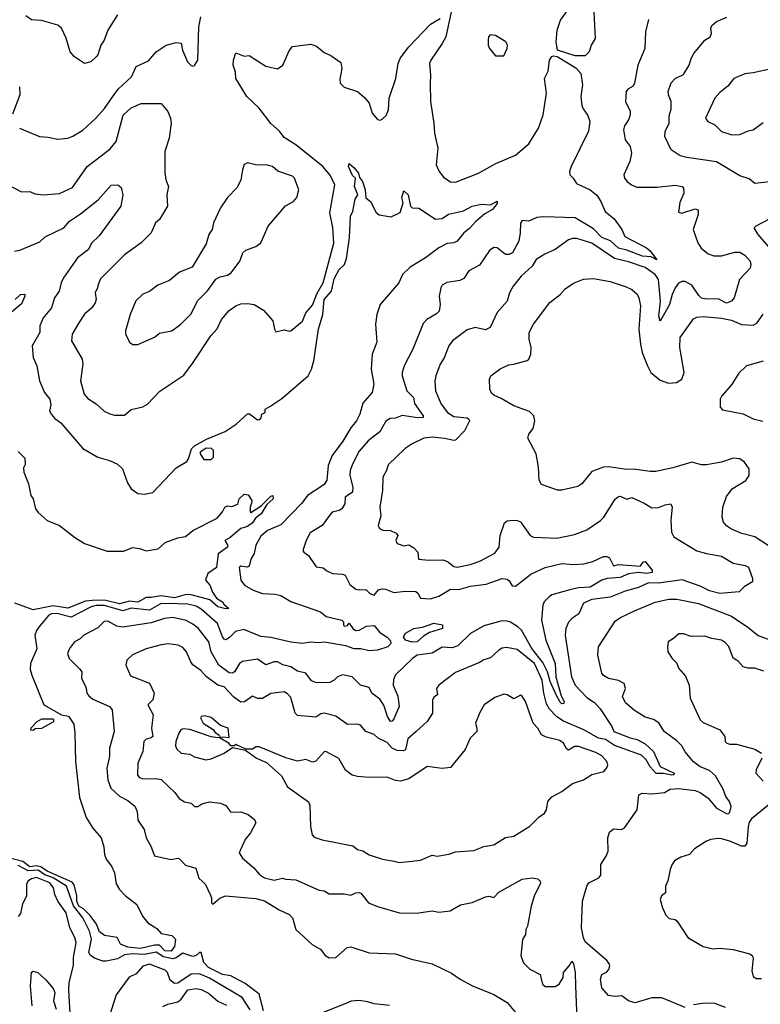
# Model space of a CAD drawing. Extents: x 1552033 to 1694788, y 811965 to 917215.
# Tile 70 of 256: x 1580195 to 1584648, y 862224 to 868148. Entities that reach past the tile are written whole.
import ezdxf

# ---------------------------------------------------------------- set-up
doc = ezdxf.new("R2010")
doc.units = 0

msp = doc.modelspace()

# ---------------------------------------------------------------- linework, layer by layer
at = {"layer": '0CON20XD'}
for points in [[(1582789.1, 868195), (1582756.7, 868045), (1582735.6, 868005), (1582665.7, 867905), (1582658.1, 867885), (1582665.5, 867815), (1582663.3, 867763.3), (1582663.8, 867655), (1582684.6, 867525), (1582688.2, 867465), (1582708.6, 867375), (1582698.5, 867275), (1582716.5, 867235), (1582745, 867198.9), (1582785, 867173.3), (1582815, 867169.4), (1582953.8, 867225), (1583056.6, 867283.4), (1583175, 867333.5), (1583255, 867400), (1583314.7, 867495), (1583342.2, 867575), (1583361.5, 867705), (1583350, 867795), (1583372.3, 867837.7), (1583380.5, 867905), (1583393.8, 867926.2), (1583405, 867930.5), (1583426.3, 867926.3), (1583538, 867858), (1583568.5, 867825), (1583578.1, 867755), (1583569.5, 867685), (1583575, 867632.5), (1583582.2, 867612.2), (1583610.9, 867570.9), (1583622.5, 867535), (1583613.7, 867476.3), (1583509.5, 867265), (1583500, 867235), (1583501.5, 867215), (1583522.9, 867195), (1583541.7, 867161.7), (1583624, 867125), (1583665, 867091.4), (1583689.1, 867055), (1583715, 866993.8), (1583769.3, 866949.3), (1583815.7, 866885), (1583832.7, 866842.7), (1583964, 866775), (1583985, 866757.1), (1584025, 866702.5), (1583991.2, 866721.2), (1583940, 866725), (1583845, 866761.3), (1583795, 866773.5), (1583747.4, 866817.4), (1583695, 866838.1), (1583645, 866889.8), (1583535, 866956), (1583345, 866961.9), (1583303.2, 866956.8), (1583255, 866936.6), (1583215, 866940), (1583205.5, 866924.5), (1583204.6, 866865), (1583196.2, 866815), (1583157.5, 866745), (1583135, 866734.3), (1583115, 866734.3), (1583065, 866775.6), (1583045, 866776.9), (1583019.8, 866760.2), (1582958.5, 866671.5), (1582895, 866636.2), (1582865, 866590), (1582840.3, 866579.7), (1582763.2, 866566.8), (1582735, 866551.2), (1582725.8, 866535), (1582717.1, 866485), (1582722.5, 866435), (1582715.8, 866395), (1582701.1, 866378.9), (1582642, 866345), (1582620.8, 866319.2), (1582557.5, 866165), (1582505.4, 866064.6), (1582493.5, 866025), (1582494.5, 866005), (1582521.8, 865915), (1582562.7, 865875), (1582569.4, 865839.4), (1582620.6, 865765), (1582620, 865755), (1582586.9, 865753.1), (1582495, 865767.3), (1582455, 865751.3), (1582422, 865748), (1582397, 865733), (1582360.9, 865669.1), (1582290.5, 865615), (1582235, 865551.4), (1582195.9, 865474.1), (1582181.5, 865435), (1582179.3, 865405), (1582198.4, 865335), (1582194.7, 865305.3), (1582151.9, 865275), (1582149.4, 865235), (1582130.6, 865205), (1582115, 865194.6), (1582073.1, 865185), (1582056.5, 865165), (1582012.5, 865105), (1581940.4, 865059.6), (1581917.8, 865015), (1581897.8, 864955), (1581904, 864944), (1581931.4, 864925), (1581977, 864857), (1582020.3, 864850.3), (1582041.3, 864831.3), (1582075, 864815.6), (1582135, 864811.9), (1582152, 864805), (1582179.8, 864749.8), (1582215, 864722.1), (1582235, 864716.9), (1582275, 864718.8), (1582300, 864695), (1582325, 864686.2), (1582352.6, 864717.4), (1582375, 864724.3), (1582395, 864722.5), (1582445, 864702.5), (1582515, 864709.5), (1582577.3, 864707.3), (1582588.3, 864698.3), (1582605, 864666.7), (1582665, 864664.5), (1582715, 864679.1), (1582785, 864722.5), (1582835, 864719.7), (1582905, 864739.7), (1582998.5, 864751.5), (1583095, 864786.4), (1583125, 864782.5), (1583137.5, 864772.5), (1583155, 864742), (1583175, 864740), (1583267.3, 864812.7), (1583355, 864851.5), (1583455, 864876.5), (1583525, 864869.1), (1583586.2, 864873.8), (1583641.4, 864888.6), (1583705, 864919.2), (1583725, 864918.6), (1583740.4, 864910.4), (1583765, 864861.4), (1583795, 864870), (1583925, 864860.4), (1583945, 864885.5), (1583955, 864887.8), (1583998.1, 864835), (1583997.8, 864822.2), (1583965, 864815.9), (1583915, 864821), (1583855, 864813.7), (1583805, 864791.6), (1583727.5, 864785), (1583695.6, 864775), (1583625, 864734.2), (1583555, 864728.8), (1583502.5, 864717.5), (1583395, 864687.2), (1583378.5, 864675), (1583348.9, 864645), (1583339.3, 864625), (1583332.5, 864535), (1583358.7, 864415), (1583413.7, 864275), (1583417.8, 864195), (1583450.1, 864080.1), (1583467.7, 864045), (1583467.1, 864032.9), (1583455, 864032.8), (1583445, 864042.3), (1583425, 864077.8), (1583385, 864166.8), (1583368.5, 864225), (1583340.6, 864280.6), (1583273.7, 864365), (1583211.6, 864475), (1583190.7, 864495), (1583145, 864522.2), (1583125, 864529.8), (1583095, 864530.4), (1582985, 864501.1), (1582904.6, 864455), (1582829, 864381), (1582795, 864368.9), (1582735, 864373.1), (1582675, 864336.3), (1582585, 864323.8), (1582555.6, 864305), (1582455, 864207.1), (1582441.4, 864178.6), (1582440.3, 864145), (1582468.9, 864078.9), (1582475.9, 864015), (1582445, 863940.6), (1582435, 863927.5), (1582425, 863926.4), (1582405.2, 863955), (1582385, 864024.4), (1582359.5, 864059.5), (1582312.5, 864095), (1582295, 864130), (1582244.4, 864144.4), (1582193.8, 864193.8), (1582135, 864205.3), (1582104.8, 864195.2), (1582085, 864174.4), (1582059.8, 864160.2), (1581978.7, 864158.7), (1581949.3, 864169.3), (1581915, 864217.1), (1581865, 864227.6), (1581825, 864253.8), (1581776.6, 864266.6), (1581745, 864283.6), (1581725, 864284.7)], [(1583535, 867929.4), (1583427.5, 867965), (1583419.8, 868015), (1583427.1, 868085), (1583446.2, 868145), (1583491.5, 868208.5)], [(1583647.5, 868195), (1583654.4, 868035), (1583631.4, 867995), (1583619.2, 867955), (1583595, 867930), (1583535, 867929.4)], [(1580105, 867164.3), (1580205, 867112), (1580255, 867113.8), (1580285, 867100), (1580335, 867094), (1580435, 867102.5), (1580512.5, 867137.5), (1580600, 867265), (1580685, 867329.5), (1580739.2, 867370.8), (1580773.9, 867415), (1580817.5, 867572.5), (1580865, 867617.5), (1580925, 867642.7), (1581044.3, 867644.3), (1581085, 867596.2), (1581101.9, 867555), (1581105.6, 867525.6), (1581092.5, 867435), (1581066.9, 867355), (1581068.3, 867228.3), (1581074, 867185), (1581088.8, 867145), (1581080, 867095), (1581083.8, 867025), (1581035.8, 866945), (1581012, 866925), (1580984.2, 866865.8), (1580925, 866806.2), (1580825, 866733.8), (1580681.4, 866588.6), (1580665.7, 866554.3), (1580663.3, 866535), (1580648, 866505), (1580654, 866465), (1580648.6, 866445), (1580627.5, 866415), (1580584.8, 866375.2), (1580550, 866325), (1580510.6, 866255), (1580507.1, 866215), (1580571.1, 866105), (1580574.4, 866075), (1580559.4, 865975), (1580582, 865895), (1580605, 865869.2), (1580655, 865835.8), (1580703.2, 865793.2), (1580735.8, 865775.8), (1580765, 865768), (1580825, 865769.2), (1580865, 865803.6), (1580935, 865818.1), (1580963.8, 865835), (1581036.6, 865913.4), (1581180.9, 866009.1), (1581238.6, 866085), (1581343.6, 866246.4), (1581381.5, 866288.5), (1581408.9, 866345), (1581455, 866398.9), (1581495, 866426.9), (1581525, 866437.8), (1581565, 866440), (1581603.6, 866433.6), (1581661.1, 866401.1), (1581716.4, 866336.4), (1581726, 866285), (1581735, 866270), (1581785, 866281.2), (1581815, 866273.8), (1581825, 866276.7), (1581895.6, 866335), (1581915.6, 866385), (1581955, 866430), (1581981, 866499), (1582019.1, 866565), (1582082.9, 866802.9), (1582078.4, 866898.4), (1582058.5, 866985), (1582089.6, 867155), (1582062.3, 867212.3), (1582017.3, 867265), (1581855, 867394.5), (1581785, 867439.1), (1581757.1, 867477.1), (1581705, 867522.5), (1581635, 867616.2), (1581560.9, 867685), (1581494.5, 867795), (1581492.1, 867832.1), (1581478.6, 867875), (1581480, 867905), (1581495, 867947.5), (1581545, 867927.5), (1581575, 867933.3), (1581675, 867868), (1581745, 867852.5), (1581776.2, 867875), (1581815, 867961.2), (1581835, 867985.8), (1581945, 868000), (1581978.3, 867988.3), (1582025, 867950), (1582065, 867932), (1582125, 867890), (1582132, 867855), (1582119.1, 867790.9), (1582122.5, 867765), (1582145, 867742), (1582226.5, 867716.5), (1582268.7, 867678.7), (1582296, 867645), (1582314, 867585), (1582345, 867547.5), (1582363, 867543), (1582375, 867550), (1582397.6, 867572.4), (1582411.9, 867605), (1582415.5, 867675), (1582455.4, 867795), (1582469.7, 867885), (1582485, 867917.8), (1582535, 867983.6), (1582665, 868120), (1582722.9, 868155)], [(1580194.4, 867494.4), (1580314.3, 867444.3), (1580365, 867441.4), (1580425, 867429.2), (1580485, 867435.6), (1580515, 867446.7), (1580575, 867483.6), (1580653.1, 867555), (1580705, 867614.3), (1580768.5, 867705), (1580788.1, 867731.9), (1580866.6, 867803.4), (1580895, 867866), (1580968.9, 867901.1), (1581015.4, 867954.6), (1581075.6, 867994.4), (1581135, 868010), (1581166, 868006), (1581173.8, 867965), (1581203.3, 867895), (1581225, 867872.5), (1581235, 867867.5), (1581245, 867872.5), (1581266.7, 867905), (1581272.5, 868105), (1581284.5, 868165.5)], [(1580783.6, 868176.4), (1580724.2, 868085), (1580701.9, 868025), (1580682.5, 867995), (1580665, 867936.7), (1580655, 867923.8), (1580622.5, 867895), (1580585, 867883.3), (1580525, 867923.8), (1580497.5, 867955), (1580475, 868037.5), (1580446.4, 868096.4), (1580425, 868114.3), (1580325, 868143.1), (1580265, 868146.9), (1580231.4, 868171.4)], [(1583975, 868149.2), (1583956.9, 868075), (1583954.2, 867975), (1583911.2, 867875), (1583891.3, 867765), (1583882.3, 867747.7), (1583850.8, 867729.2), (1583841.4, 867715), (1583838, 867655), (1583865, 867596.7), (1583865.4, 867575), (1583855.6, 867545), (1583830.5, 867509.5), (1583824.5, 867485.5), (1583835.6, 867425.6), (1583864.2, 867385), (1583872.2, 867345), (1583863.3, 867295), (1583827.5, 867215), (1583832, 867195), (1583846.2, 867175), (1583873.6, 867153.6), (1583905, 867139.4), (1584025, 867139.4), (1584135, 867152.9), (1584177.5, 867145), (1584186.2, 867135), (1584188, 867105), (1584163, 867047), (1584155, 866990), (1584175, 866984), (1584255, 867010), (1584273.6, 867003.6), (1584274, 866975), (1584242.9, 866885), (1584272.2, 866805), (1584292.6, 866772.6), (1584335, 866738.5), (1584367.4, 866727.4), (1584415, 866726.7), (1584495, 866749.1), (1584525, 866750), (1584555, 866732.1), (1584585.8, 866695), (1584591.1, 866675), (1584586.6, 866653.4), (1584523.1, 866585), (1584490, 866475), (1584475, 866454.4), (1584445, 866442.9), (1584395, 866468.2), (1584325, 866466.6), (1584295, 866473.4), (1584277.7, 866487.7), (1584235, 866550), (1584195, 866572.9), (1584175, 866572.9), (1584155, 866561.8), (1584136.2, 866535), (1584118, 866495), (1584102.2, 866435), (1584045, 866333.8), (1584037.8, 866365), (1584048.1, 866455), (1584035.2, 866585), (1584015.4, 866615), (1583955, 866656.1), (1583855, 866691.9), (1583770.5, 866710.5), (1583635, 866802.7), (1583545, 866830.4), (1583519.3, 866830.7), (1583495, 866823.1), (1583415, 866764.3), (1583352.2, 866737.8), (1583300, 866705), (1583275, 866664.4), (1583209.4, 866605), (1583161.4, 866545), (1583139.4, 866505), (1583125.4, 866454.6), (1583064.5, 866385.5), (1583024, 866295), (1582995, 866282.2), (1582933.2, 866296.8), (1582885, 866281.1), (1582796.7, 866215), (1582775, 866186), (1582747.3, 866112.7), (1582721.8, 866075), (1582696.7, 866005), (1582691.1, 865975), (1582695.6, 865915), (1582728.8, 865835), (1582766.7, 865785), (1582805, 865761.1), (1582885, 865751.9), (1582895.4, 865745.4), (1582898.5, 865735), (1582870, 865675), (1582815, 865618.2), (1582804.6, 865615.4), (1582749, 865629), (1582676.8, 865636.7)], [(1584705, 867173.1), (1584615, 867162.9), (1584580.3, 867190.3), (1584525, 867209.2), (1584383.5, 867293.5), (1584205, 867318.2), (1584165, 867329.5), (1584111.9, 867365), (1584074.5, 867445), (1584075.6, 867475), (1584099.5, 867525), (1584100.5, 867569.5), (1584111.1, 867608.9), (1584111.5, 867655), (1584095.5, 867695), (1584094.5, 867715), (1584112.3, 867767.7), (1584135, 867794.6), (1584185, 867817.5), (1584220.5, 867875), (1584231.4, 867915), (1584248, 867945), (1584314.4, 868025.6), (1584346.2, 868043.8), (1584353.6, 868065), (1584349.6, 868095), (1584356.2, 868113.8), (1584385, 868137.1), (1584446.7, 868163.3)], [(1583105, 867930), (1583126, 867975), (1583128, 867995), (1583118, 868015), (1583055, 868052.9), (1583022.7, 868057.3), (1583014, 868045), (1583011.2, 868025), (1583012, 867995), (1583020, 867975), (1583055, 867930), (1583105, 867930)], [(1584715, 867852.9), (1584605, 867827.5), (1584555, 867821.4), (1584488, 867795), (1584451.7, 867748.3), (1584405, 867710), (1584374.4, 867675), (1584317.8, 867555), (1584332.5, 867535), (1584375, 867514.6), (1584414.5, 867475), (1584475.4, 867454.6), (1584525, 867456.4), (1584575, 867480), (1584605, 867485.8), (1584665, 867530)], [(1580194.1, 867744.1), (1580195.6, 867695), (1580150.6, 867579.4)], [(1580164.3, 866754.3), (1580195, 866761.1), (1580315, 866810.4), (1580348.3, 866841.7), (1580459.4, 866895), (1580494.5, 866935.5), (1580561, 866979), (1580667.1, 867065), (1580745, 867151.4), (1580785, 867153.3), (1580805, 867137.5), (1580815.8, 867095), (1580801.9, 867025), (1580672.9, 866847.1), (1580627, 866803), (1580607.5, 866765), (1580541.5, 866715), (1580458.5, 866595), (1580443.8, 866565), (1580431.1, 866515), (1580404.5, 866475), (1580386.3, 866413.7), (1580335.8, 866355), (1580315.6, 866305), (1580315.8, 866265), (1580269.5, 866185), (1580275.6, 866115.6), (1580297.1, 866065), (1580313.3, 865975), (1580343.5, 865905), (1580376.5, 865865), (1580381.1, 865831.1), (1580373.8, 865795), (1580385, 865772), (1580405, 865749.2), (1580442.6, 865722.6), (1580575, 865567.5), (1580665, 865515.7), (1580735, 865495.7), (1580783, 865473), (1580812.5, 865445), (1580842, 865362), (1580864.6, 865324.6), (1580905, 865297.5), (1580945, 865294), (1580995, 865303.8), (1581135, 865452.5), (1581199.3, 865490.7), (1581210, 865505), (1581226.7, 865565), (1581246.7, 865585), (1581317.5, 865625), (1581430, 865670), (1581495.6, 865714.4), (1581565, 865776.2), (1581577, 865777), (1581625, 865740), (1581638.3, 865741.7), (1581647, 865753), (1581650, 865775), (1581670, 865785), (1581670, 865805), (1581699.2, 865820.8), (1581771.3, 865868.7), (1581928.5, 866005), (1581948.9, 866045), (1581963.5, 866095), (1581990.9, 866285), (1582017.4, 866375), (1582024.7, 866465), (1582068.5, 866515), (1582085, 866589.3), (1582114.9, 866645.1), (1582147.2, 866675), (1582159, 866711), (1582178.2, 866835), (1582183.1, 866965), (1582198.6, 866995), (1582212.6, 867067.4), (1582228, 867095), (1582207.3, 867145), (1582213.3, 867195), (1582195, 867210.8), (1582171.9, 867265), (1582175, 867282.5), (1582205, 867256.7), (1582232.5, 867225), (1582238.3, 867198.3), (1582256.2, 867175), (1582271.2, 867125), (1582276.4, 867076.4), (1582304.1, 867054.1), (1582337.8, 866987.8), (1582355, 866974.2), (1582427.7, 866962.3), (1582481.7, 866988.3), (1582500.8, 867045), (1582492.9, 867077.1), (1582505, 867117.5), (1582530, 867095), (1582544.2, 867025), (1582553.8, 867015), (1582595, 867013.3), (1582695, 866948.6), (1582735, 866951.4), (1582772.2, 866977.8), (1582862.2, 866997.8), (1582915, 867025.7), (1582968.3, 867038.3), (1583025, 867034), (1583066.2, 867056.2), (1583065, 867041.2), (1583036.5, 867005), (1582990.7, 866979.3), (1582935, 866931.1), (1582898.7, 866891.3), (1582864.3, 866865), (1582824, 866815), (1582805, 866805.6), (1582765, 866800.9), (1582715.2, 866774.8), (1582635, 866715.5), (1582541.6, 866658.4), (1582497.1, 866615), (1582473.8, 866565), (1582361.1, 866435), (1582341.8, 866375), (1582334.5, 866315.5), (1582342.1, 866207.9), (1582313.6, 866135), (1582308.5, 866045), (1582323.3, 865955), (1582314, 865905), (1582258.3, 865841.7), (1582238.8, 865775), (1582220, 865735), (1582185, 865693.3), (1582138.1, 865611.9), (1582072.7, 865525), (1582050.3, 865465), (1582042.3, 865377.7), (1582025, 865350.5), (1582010.5, 865340.5), (1581924.6, 865285), (1581891.5, 865238.5), (1581765, 865109.2), (1581685, 865074.2), (1581645, 865040.4), (1581615, 864986.4), (1581604.6, 864935.4), (1581585, 864902.5), (1581575, 864860), (1581565, 864853.1), (1581525, 864859.2), (1581515, 864852.5), (1581524.6, 864775), (1581545.6, 864745), (1581597.5, 864715), (1581655, 864695.3), (1581731.7, 864691.7), (1581765, 864683.8), (1581825, 864647.8), (1582003.3, 864585), (1582037.5, 864557.5), (1582132.5, 864535), (1582142.5, 864525), (1582142.5, 864505), (1582148.3, 864498.3), (1582165, 864502.5), (1582175, 864517.5), (1582196.9, 864485), (1582213.8, 864473.8), (1582235, 864475.9), (1582279.3, 864499.3), (1582325, 864502.5), (1582360.8, 864460.8), (1582405, 864432.4), (1582425, 864410), (1582425.6, 864395), (1582408.9, 864375), (1582345, 864355.3), (1582295, 864351.6), (1582245, 864361.9), (1582205, 864362.6), (1582155, 864381.4), (1582025, 864402), (1581992, 864398), (1581943.7, 864403.7), (1581895, 864394.7), (1581825, 864403.6), (1581705, 864430.2), (1581645, 864437), (1581541.6, 864478.4), (1581492.3, 864467.7), (1581455, 864428.9), (1581435, 864417.5), (1581425, 864420.8), (1581415, 864435.8), (1581384.1, 864515), (1581285, 864601.2), (1581255, 864618.7), (1581205, 864632.3), (1581143, 864633), (1581044.7, 864635.3), (1580975, 864594.8), (1580865, 864607.5), (1580815, 864590.8), (1580705, 864622.5), (1580655, 864622.9), (1580625.3, 864615), (1580505, 864553.3), (1580418, 864575), (1580385, 864573), (1580369.2, 864565), (1580315, 864501.2), (1580295, 864473.3), (1580285.8, 864445), (1580296.8, 864363.2), (1580260, 864275), (1580258.6, 864238.6), (1580267.5, 864205), (1580339.6, 864025), (1580446.5, 863966.5), (1580487.3, 863957.3), (1580520, 863910), (1580527, 863855), (1580530.2, 863685), (1580555, 863468), (1580595, 863348.5), (1580635, 863284.5), (1580685.3, 863225.3), (1580701.4, 863171.4), (1580705.3, 863125), (1580715, 863098.1), (1580747.1, 863055), (1580764.8, 863014.8), (1580775, 862948.6), (1580795.4, 862915), (1580829.6, 862879.6), (1580898, 862825), (1580932.9, 862755), (1580964.5, 862715), (1581019.7, 862679.7), (1581045, 862650.6), (1581108.9, 862638.9), (1581130.8, 862615), (1581125, 862571.5), (1581105, 862543.8), (1581068.2, 862545), (1581035, 862579.8), (1581005, 862579.7), (1580920.2, 862559.8), (1580845, 862567.2), (1580801.2, 862585), (1580780, 862625), (1580705, 862638.8), (1580675, 862660), (1580655.8, 862705.8), (1580617.9, 862757.9), (1580578, 862798), (1580550.3, 862815), (1580538.9, 862845), (1580537.6, 862877.6), (1580522.1, 862942.1), (1580509.6, 862959.6), (1580360.4, 863025), (1580321, 863051), (1580295, 863057.9), (1580255, 863050.9), (1580212.7, 863082.7), (1580135, 863104)], [(1580905, 866193.8), (1581005, 866237.5), (1581035, 866262.5), (1581110, 866275), (1581164, 866315), (1581225, 866378.8), (1581263.4, 866456.6), (1581323, 866517), (1581374.2, 866585.8), (1581399.1, 866600.9), (1581445, 866610.6), (1581466.1, 866623.9), (1581517.5, 866695), (1581536.2, 866745), (1581555, 866760.8), (1581615, 866782.9), (1581644, 866805), (1581688, 866905), (1581793, 867027), (1581840, 867055), (1581861.2, 867078.8), (1581872.9, 867125), (1581847.1, 867195), (1581835, 867207.1), (1581747, 867237), (1581714.4, 867264.4), (1581685, 867272.5), (1581615, 867273.8), (1581565, 867286.7), (1581545, 867277.5), (1581533.6, 867243.6), (1581524.2, 867185), (1581502.4, 867137.6), (1581445, 867078.8), (1581402.9, 867015), (1581360, 866925), (1581352.5, 866885), (1581332, 866855), (1581315, 866800), (1581231.7, 866658.3), (1581155, 866629.2), (1581095, 866578), (1581025, 866550.8), (1580975, 866512.9), (1580935, 866497.1), (1580893.8, 866456.2), (1580858, 866375), (1580830, 866275), (1580831.2, 866255), (1580856.7, 866205), (1580875, 866193.8), (1580905, 866193.8)], [(1584709.1, 866769.1), (1584634, 866855), (1584611.2, 866895), (1584621.7, 866908.3), (1584707.8, 866952.2)], [(1584695.3, 864985.3), (1584615, 865035.7), (1584536.8, 865056.8), (1584475, 865082.5), (1584443.6, 865103.6), (1584426.2, 865125), (1584418.8, 865155), (1584422, 865215), (1584445, 865280), (1584479.2, 865325), (1584560, 865375), (1584581.2, 865405), (1584581.2, 865445), (1584551.9, 865485), (1584525, 865505.5), (1584485, 865510), (1584415, 865485.4), (1584325, 865470), (1584295, 865470.6), (1584235, 865486.7), (1584122.3, 865452.3), (1584019.8, 865430.2), (1583985, 865428.9), (1583885, 865444.6), (1583845, 865441.8), (1583735, 865458), (1583704.1, 865455.9), (1583635, 865429.2), (1583575, 865356), (1583549.7, 865340.3), (1583455, 865317.5), (1583427.3, 865317.3), (1583331.3, 865351.3), (1583317, 865377), (1583314, 865455), (1583299.2, 865535), (1583249.3, 865629.3), (1583256.2, 865655), (1583282.3, 865687.7), (1583291.2, 865735), (1583286.7, 865765), (1583259.7, 865789.7), (1583165, 865824), (1583089.3, 865869.3), (1583045, 865888.6), (1583031.3, 865901.3), (1583022, 865925), (1583018.6, 865985), (1583027.5, 866005), (1583083.6, 866046.4), (1583135, 866071.1), (1583165, 866075.6), (1583245, 866097.5), (1583255, 866106.2), (1583266.9, 866135), (1583270, 866175), (1583257.3, 866225), (1583258.5, 866265), (1583284.6, 866315.4), (1583382.8, 866447.2), (1583444, 866495), (1583475, 866529.2), (1583525, 866562), (1583585, 866587.5), (1583645, 866590.6), (1583745, 866573.5), (1583841.4, 866541.4), (1583874.7, 866524.7), (1583907.3, 866497.3), (1583918.2, 866475), (1583926.9, 866426.9), (1583917.3, 866285), (1583926.7, 866195), (1583936.7, 866145), (1583970.3, 866065), (1583990, 866025), (1584045, 865980), (1584095, 865960.4), (1584144, 865966), (1584175.4, 865984.6), (1584189.2, 866025), (1584163.1, 866175), (1584166, 866235), (1584245, 866348.6), (1584265, 866358.9), (1584305, 866361.5), (1584415, 866352.2), (1584475, 866340.4), (1584535, 866314.5), (1584605, 866310), (1584627.4, 866322.6), (1584665, 866375.6)], [(1580166.6, 866463.4), (1580199.2, 866495), (1580225, 866496.7), (1580226.4, 866483.6), (1580205, 866439.2), (1580117.5, 866365)], [(1584665, 866094.3), (1584563.8, 866066.2), (1584518.3, 866021.7), (1584475, 865951.2), (1584416, 865885), (1584407.1, 865865), (1584405.8, 865815.8), (1584420.9, 865800.9), (1584545, 865777.5), (1584605, 865746.7), (1584663, 865733)], [(1582676.8, 865636.7), (1582625, 865629.5), (1582554.7, 865595.3), (1582512, 865568), (1582409.8, 865470.2), (1582399.4, 865435), (1582378.1, 865395), (1582375.4, 865315), (1582360.9, 865215), (1582366.8, 865163.2), (1582350, 865105), (1582357, 865087), (1582377.6, 865077.6), (1582425, 865074.4), (1582459.1, 865059.1), (1582468.8, 865045), (1582455.7, 865015), (1582465, 864995.7), (1582505, 864982.2), (1582535, 864988.8), (1582565, 864970), (1582588, 864945), (1582592.5, 864902.5), (1582655.3, 864895.3), (1582738.7, 864898.7), (1582767.5, 864887.5), (1582805, 864858.2), (1582825, 864854.6), (1582905, 864870.4), (1582965, 864891.8), (1583051.9, 864938.1), (1583077.1, 864975), (1583083.7, 865043.7), (1583109.4, 865120.6), (1583125, 865132), (1583155, 865136.2), (1583185, 865134.3), (1583205, 865125.8), (1583264, 865045), (1583284.4, 865034.4), (1583425, 865028.5), (1583530.4, 865049.6), (1583605, 865078.9), (1583686.7, 865135), (1583706.2, 865155), (1583775, 865262.9), (1583795, 865279.4), (1583805, 865280.6), (1583845, 865262.9), (1583875, 865272.5), (1583948.9, 865238.9), (1583995, 865210), (1584035, 865213.5), (1584075, 865230), (1584107.5, 865235), (1584116.8, 865216.8), (1584108.8, 865135), (1584114.5, 865065.5), (1584126.7, 865036.7), (1584265, 864952.9), (1584325, 864936.2), (1584415, 864920), (1584485, 864878), (1584557.5, 864865), (1584575.8, 864855), (1584600, 864785), (1584600, 864765), (1584550, 864735), (1584520, 864705), (1584405, 864696.5), (1584341.9, 864711.9), (1584285, 864739), (1584177, 864777), (1584035, 864757.5), (1583975, 864758.9), (1583915, 864731.4), (1583835, 864710.5), (1583745, 864672.7), (1583635, 864660), (1583585, 864636.9), (1583556.9, 864573.1), (1583514.2, 864545), (1583495, 864524), (1583478.5, 864485), (1583474.6, 864445), (1583512, 864195), (1583535.4, 864145), (1583605, 864069.6), (1583650.2, 864040.2), (1583685, 864001.1), (1583755.8, 863895), (1583766.7, 863865), (1583865, 863827.1), (1583907.8, 863817.8), (1583955, 863790.4), (1584005.5, 863745), (1584044.8, 863654.8), (1584130.6, 863615), (1584128.6, 863605), (1584115, 863602.8), (1584065, 863611.7), (1584021.9, 863611.9), (1583985, 863652.2), (1583962.2, 863695), (1583932.7, 863722.7), (1583771.9, 863781.9), (1583717.5, 863817.5), (1583674.3, 863825.7), (1583587.5, 863875), (1583465, 863926.7), (1583423.3, 863953.3), (1583380.1, 864000.1), (1583362.4, 864032.4), (1583346.2, 864096.2), (1583336.7, 864175), (1583290.9, 864275), (1583185, 864359.3), (1583121.3, 864371.3), (1583095, 864366.9), (1583075, 864355.6), (1583025, 864308), (1582985, 864297.5), (1582959.2, 864280.8), (1582815, 864220), (1582714.4, 864145), (1582700.8, 864125), (1582707.5, 864085), (1582685, 864072.5), (1582677, 864053), (1582675.7, 863975), (1582644.4, 863925.6), (1582577.5, 863865), (1582529.3, 863820.7), (1582514.7, 863755.3), (1582500.4, 863749.6), (1582465, 863751.7), (1582434.1, 863764.1), (1582405, 863799.6), (1582350, 863825), (1582325, 863847.5), (1582275, 863865.7), (1582243.4, 863903.4), (1582225, 863908.8), (1582165, 863908.2), (1582095, 863958.5), (1582025, 863976.5), (1582005, 863971.5), (1581975, 863951.4), (1581865, 863961.1), (1581851.5, 863975), (1581825, 864069.2), (1581805, 864092.2), (1581785, 864103.3), (1581705, 864093.8), (1581655, 864063.1), (1581625, 864063.3), (1581595, 864077.3), (1581547.1, 864042.9), (1581525, 864041.8), (1581482.3, 864072.3), (1581425, 864133.1), (1581385, 864143.6), (1581316.8, 864196.8), (1581283, 864233), (1581236.2, 864266.2), (1581223.1, 864285), (1581197.8, 864345), (1581175, 864371.4), (1581147.5, 864385), (1581087.6, 864392.4), (1581045, 864387.5), (1580955, 864362.5), (1580872.8, 864327.2), (1580838, 864295), (1580832.5, 864265), (1580860.5, 864200.5), (1580975, 864156.7), (1581004, 864095), (1580996, 864055), (1580965.8, 864025), (1580996.2, 863965), (1580986.6, 863885), (1580994.4, 863835.6), (1580985, 863827.1), (1580955, 863818.5), (1580941.8, 863805), (1580935.7, 863744.3), (1580905.6, 863675), (1580902.8, 863602.8), (1580915, 863588.6), (1580935, 863580), (1581013.4, 863583.4), (1581045, 863576.9), (1581127.6, 863497.6), (1581153.2, 863463.2), (1581185, 863442.5), (1581225, 863433.3), (1581245, 863414), (1581265.7, 863414.3), (1581289.2, 863430.8), (1581335, 863441.9), (1581402.5, 863435), (1581435, 863419.4), (1581465, 863380.5), (1581525, 863381.2), (1581568, 863365), (1581606.3, 863336.3), (1581614, 863315), (1581581.4, 863255), (1581550, 863215), (1581514.4, 863135), (1581534, 863104), (1581603.3, 863045), (1581637.5, 863005), (1581667.5, 862985), (1581725, 862970), (1581775, 862983.8), (1581795, 862976.7), (1581855, 862972), (1581995, 862910.5), (1582025.8, 862905.8), (1582055, 862888), (1582145, 862889.2), (1582185, 862880), (1582215, 862895.7), (1582235, 862897.1), (1582245, 862892.5), (1582291.4, 862835), (1582345, 862812.5), (1582485, 862773.1), (1582594.2, 862774.2), (1582675, 862785.8), (1582715, 862778.6), (1582782.7, 862787.3), (1582845, 862822.5), (1582915, 862836), (1582995, 862871.4), (1583015, 862874.2), (1583045, 862866.2), (1583075, 862898.8), (1583215, 862977.5), (1583275, 862984.3), (1583309.1, 862979.1), (1583324, 862965), (1583325, 862950), (1583289.2, 862880.8), (1583270, 862815), (1583248, 862695), (1583238, 862675), (1583236.7, 862645), (1583217, 862613), (1583207.5, 862515), (1583223.8, 862473.8), (1583262.5, 862435), (1583323, 862403), (1583338, 862345), (1583355, 862331.4), (1583415, 862331.2), (1583437.5, 862345), (1583462.5, 862385), (1583463.3, 862415), (1583498.8, 862455), (1583515, 862483.3), (1583525, 862466.7), (1583534.6, 862415), (1583535.8, 862334.2), (1583546.3, 862085)], [(1580185, 865550), (1580225, 865510), (1580228.3, 865471.7), (1580218.3, 865451.7), (1580220, 865425), (1580246.7, 865355), (1580262.5, 865285), (1580276.7, 865265), (1580290, 865205), (1580305, 865182.5), (1580360, 865135), (1580434, 865104), (1580524.4, 865034.4), (1580585, 864996.2), (1580720.7, 864950.7), (1580819.1, 864950.9), (1580875, 864972.5), (1580915, 864967.3), (1580955, 864952.7), (1581026.5, 864963.5), (1581068.5, 865001.5), (1581145, 865029.6), (1581190.9, 865039.1), (1581235, 865074.5), (1581381.7, 865148.3), (1581413.8, 865186.2), (1581428.2, 865215), (1581445, 865222.3), (1581470.2, 865219.8), (1581506.1, 865233.9), (1581515, 865266), (1581545, 865293.3), (1581568.3, 865288.3), (1581590, 865255), (1581588.3, 865238.3), (1581580, 865215), (1581580, 865185), (1581585, 865183.8), (1581647.3, 865222.7), (1581705, 865280.8), (1581716.7, 865285), (1581718.9, 865265), (1581679.8, 865230.2), (1581645.9, 865174.1), (1581611.5, 865148.5), (1581595, 865121.2), (1581565, 865098.8), (1581523.3, 865086.7), (1581458.8, 865031.2), (1581428, 865015), (1581445, 864987.5), (1581443.8, 864975), (1581387.5, 864935), (1581378.8, 864851.2), (1581326.2, 864815), (1581312.5, 864775), (1581338, 864745), (1581353.2, 864703.2), (1581378.3, 864668.3), (1581415, 864646.2), (1581422, 864632), (1581452.5, 864605), (1581435, 864602.5), (1581385, 864614.5), (1581337.8, 864657.8), (1581225, 864688.4), (1581195, 864688.9), (1581125, 864670.1), (1581045, 864680.7), (1580985, 864671.7), (1580955, 864671), (1580905, 864643.4), (1580855, 864648.6), (1580795, 864633.7), (1580713.1, 864653.1), (1580655, 864656.4), (1580591.3, 864648.7), (1580485, 864607.7), (1580395, 864620.4), (1580275, 864597.5), (1580165, 864638)], [(1581301.7, 865501.7), (1581345, 865502.5), (1581360, 865515), (1581360, 865555), (1581348.3, 865568.3), (1581315, 865570), (1581280, 865545), (1581280, 865535), (1581301.7, 865501.7)], [(1584195, 862205.8), (1584055, 862262.5), (1583995, 862263.5), (1583895, 862233.1), (1583855, 862245.6), (1583815, 862274.2), (1583775, 862270.6), (1583735, 862276.2), (1583695, 862322.5), (1583687.1, 862375), (1583695, 862403.3), (1583722.9, 862417.1), (1583737, 862433), (1583742.5, 862455), (1583738.7, 862468.7), (1583725, 862487.5), (1583625, 862574), (1583595, 862600), (1583584.2, 862624.2), (1583571.6, 862685), (1583578.9, 862845), (1583604, 862935), (1583615.8, 862955), (1583676.2, 862985), (1583688.7, 863001.3), (1583688.9, 863065), (1583721.5, 863115), (1583732.7, 863145), (1583731.8, 863225), (1583740.6, 863259.4), (1583765, 863280), (1583813.3, 863276.7), (1583832, 863285), (1583907.1, 863395), (1583917.5, 863485), (1583936.4, 863493.6), (1583995, 863491.2), (1584071.2, 863498.8), (1584105, 863518.5), (1584155, 863523.2), (1584255, 863509.6), (1584285, 863497.9), (1584335, 863464.8), (1584385, 863403.6), (1584445, 863371.5), (1584455, 863370), (1584465, 863380), (1584471.9, 863415), (1584462.3, 863445), (1584441.1, 863475), (1584425, 863518.6), (1584379.1, 863599.1), (1584341.5, 863631.5), (1584285, 863652.8), (1584245, 863683.8), (1584195, 863742.9), (1584175, 863778.9), (1584145, 863808.9), (1584068.6, 863865), (1584038.3, 863918.3), (1584005, 863938.1), (1583955, 863951.8), (1583891.1, 863991.1), (1583837.9, 864037.9), (1583819.2, 864075), (1583836.9, 864125), (1583830, 864155), (1583795, 864172.1), (1583734, 864185), (1583705, 864201.9), (1583695, 864216.2), (1583670, 864325), (1583674.6, 864375.4), (1583775, 864529.2), (1583807.8, 864552.2), (1583890.8, 864590.8), (1584015.9, 864644.1), (1584098.3, 864661.7), (1584145, 864662.5), (1584275, 864635.3), (1584475, 864559.2), (1584573.3, 864493.3), (1584635, 864442.7), (1584705, 864417.1)], [(1581725, 864284.7), (1581675, 864266.9), (1581625, 864301.3), (1581535, 864287.3), (1581515.6, 864275), (1581486.6, 864223.4), (1581475, 864216.8), (1581455, 864219.1), (1581392.4, 864265), (1581346.3, 864345), (1581332.7, 864405), (1581266.8, 864486.8), (1581235, 864512.1), (1581195, 864532.3), (1581115, 864551.8), (1581065, 864545.3), (1580985, 864518.8), (1580815, 864492.5), (1580779.7, 864499.7), (1580725, 864529.6), (1580702.7, 864527.3), (1580665, 864490), (1580580.8, 864445), (1580558, 864422), (1580525, 864404.4), (1580494.4, 864365), (1580482.2, 864335), (1580492.5, 864305), (1580555, 864241.4), (1580569.2, 864225), (1580566.2, 864185), (1580591.4, 864135), (1580598.9, 864095), (1580609.7, 864079.7), (1580635, 864060), (1580735, 864015.6), (1580750, 863995), (1580762.5, 863865), (1580734.5, 863765), (1580735.4, 863715), (1580719.1, 863645), (1580724.6, 863575), (1580743.6, 863525), (1580795.4, 863475.4), (1580845, 863450), (1580887.1, 863417.1), (1580900, 863385), (1580905, 863331.2), (1580942.5, 863275), (1580954.3, 863225), (1580982.9, 863175), (1581005, 863118), (1581104.1, 863095.9), (1581145, 863103.8), (1581155, 863098.8), (1581191.7, 863061.7), (1581253.1, 863043.1), (1581272.7, 862982.7), (1581293.3, 862963.3), (1581312, 862945), (1581340, 862885), (1581348, 862865), (1581348, 862835), (1581355, 862826.2), (1581397.7, 862862.3), (1581432.7, 862877.3), (1581615, 862861.3), (1581666.8, 862846.8), (1581755, 862793.3), (1581815.8, 862765), (1581834.5, 862745), (1581855, 862673.9), (1581953.7, 862583.7), (1582005, 862553.2), (1582028.8, 862518.8), (1582054.6, 862504.6), (1582095, 862505.6), (1582164.2, 862565.8), (1582185, 862569.7), (1582295, 862534.3), (1582455, 862527.6), (1582550, 862495), (1582675, 862466.6), (1582791.8, 862411.8), (1582842.5, 862375), (1582916.9, 862335), (1583045, 862282.7), (1583125.4, 862235.4), (1583175.1, 862175)], [(1582555, 864402.1), (1582515, 864414.8), (1582501.6, 864435), (1582515, 864457.3), (1582565, 864485.4), (1582616.2, 864493.8), (1582685, 864516.5), (1582736.7, 864506.7), (1582736.7, 864485), (1582658.6, 864461.4), (1582621.6, 864438.4), (1582585, 864404.8), (1582555, 864402.1)], [(1584668.8, 864228.8), (1584615, 864247.1), (1584572.7, 864247.3), (1584545, 864254.4), (1584515, 864288.8), (1584485, 864306.7), (1584457.4, 864377.4), (1584438.7, 864398.7), (1584415, 864415.7), (1584355.5, 864425.5), (1584315, 864438.6), (1584232.3, 864437.7), (1584185, 864452.7), (1584156.9, 864453.1), (1584125.8, 864424.2), (1584094.5, 864405.5), (1584088.9, 864375), (1584092.2, 864345), (1584116.7, 864305), (1584145, 864276.7), (1584155.8, 864245.8), (1584197.8, 864197.8), (1584218.9, 864145), (1584225.7, 864065), (1584286, 863935), (1584305, 863920), (1584403.8, 863875), (1584433.3, 863835), (1584436.7, 863805), (1584446.7, 863795), (1584465, 863789.2), (1584505, 863789.4), (1584615, 863760), (1584655.7, 863735)], [(1582475, 863077.5), (1582535, 863082.5), (1582605, 863091.1), (1582675, 863120.6), (1582705, 863115.7), (1582775, 863127.5), (1582815, 863141.9), (1582925, 863149.2), (1582985, 863174.3), (1583045, 863183.3), (1583115, 863227.1), (1583165, 863235.7), (1583261.2, 863295), (1583315, 863350), (1583350, 863375), (1583361.2, 863395), (1583370, 863445), (1583395, 863472), (1583453.8, 863505), (1583518.3, 863551.7), (1583583.8, 863575), (1583635, 863607.5), (1583706.7, 863625), (1583724.2, 863645.8), (1583730.8, 863665), (1583724.2, 863685), (1583695, 863718.6), (1583659.2, 863739.2), (1583555, 863775.9), (1583530, 863775), (1583495, 863753.3), (1583485, 863758.6), (1583464.4, 863795), (1583441.3, 863811.3), (1583360.6, 863830.6), (1583332, 863845), (1583309.4, 863885), (1583282.2, 863915), (1583235, 864046.7), (1583215, 864078), (1583205, 864084), (1583165, 864062), (1583125, 864086.9), (1583105, 864090), (1583050.7, 864069.3), (1582988, 864025), (1582960.9, 863979.1), (1582934.3, 863915.7), (1582944.2, 863885), (1582942.5, 863865), (1582903.1, 863825), (1582873.6, 863756.4), (1582785, 863647.8), (1582735, 863641.8), (1582645, 863654.3), (1582535, 863580), (1582485, 863567.1), (1582455, 863570), (1582405, 863590.5), (1582295, 863588.1), (1582225, 863593.9), (1582193.4, 863603.4), (1582153.3, 863633.3), (1582113.2, 863703.2), (1582035, 863745.7), (1582025, 863744), (1581975, 863687.1), (1581955, 863680), (1581915, 863696.2), (1581865, 863686), (1581795, 863707.8), (1581635, 863772.5), (1581617.1, 863772.9), (1581595, 863760), (1581555, 863760), (1581495, 863786.7), (1581485, 863780), (1581465, 863780), (1581453.3, 863793.3), (1581400, 863825), (1581400, 863830), (1581417, 863833), (1581455, 863830), (1581448.8, 863885), (1581402, 863902), (1581345, 863949.2), (1581305, 863960), (1581285, 863956.2), (1581282.7, 863947.3), (1581298.1, 863915), (1581357.9, 863877.9), (1581370, 863860), (1581392.5, 863845), (1581400, 863830), (1581385, 863826.7), (1581345, 863832.7), (1581217.4, 863877.4), (1581175, 863880.4), (1581162.9, 863875), (1581150.6, 863855), (1581132.7, 863805), (1581131.5, 863778.5), (1581139.2, 863759.2), (1581165.5, 863735.5), (1581218, 863728), (1581245, 863713.2), (1581314.4, 863695.6), (1581345, 863700), (1581425, 863734.2), (1581475, 863770), (1581552.5, 863752.5), (1581617.5, 863705), (1581678.9, 863678.9), (1581769.6, 863599.6), (1581805, 863532.5), (1581931.9, 863441.9), (1581939.8, 863419.8), (1581943.2, 863293.3), (1581954, 863244), (1581965, 863229.2), (1582013.6, 863213.6), (1582198.3, 863178.3), (1582225, 863156), (1582257.5, 863147.5), (1582295, 863122.9), (1582377, 863097), (1582445.6, 863085.6), (1582475, 863077.5)], [(1580275, 863873.3), (1580287.5, 863882.5), (1580327.5, 863885), (1580400, 863925), (1580400, 863935), (1580395, 863940), (1580325, 863938.8), (1580297, 863923), (1580262.5, 863885), (1580260, 863875), (1580275, 863873.3)], [(1584656.9, 863705), (1584623.3, 863635), (1584620.6, 863615), (1584665, 863565.7)], [(1584722.5, 863445), (1584595, 863340.5), (1584581.1, 863318.9), (1584575, 863292.5), (1584567, 863193), (1584555, 863175.5), (1584535, 863175.5), (1584465, 863205.6), (1584415, 863219.2), (1584395, 863222), (1584350, 863215), (1584323.3, 863205), (1584251.4, 863158.6), (1584222.5, 863125), (1584170.3, 863109.7), (1584132.1, 863087.9), (1584115, 863062.5), (1584106, 863035), (1584092.3, 862967.7), (1584078, 862935), (1584076.7, 862895), (1584052.7, 862877.3), (1584046, 862855), (1584058.8, 862805), (1584079.5, 862759.5), (1584100.5, 862740.5), (1584135, 862733.8), (1584146.7, 862725), (1584212.5, 862625), (1584305, 862571.2), (1584365, 862558.8), (1584405, 862562), (1584485, 862553.1), (1584585, 862527.1), (1584600, 862515), (1584605, 862500), (1584597.1, 862425), (1584605, 862392), (1584625, 862379.2), (1584655, 862379.2)], [(1581661, 862185), (1581635.1, 862285.1), (1581591.4, 862318.6), (1581549.7, 862349.7), (1581465, 862394.5), (1581414, 862404), (1581330.4, 862445), (1581301, 862475), (1581285, 862536.7), (1581275, 862536), (1581255, 862516.7), (1581235, 862511.2), (1581175, 862531.5), (1581136.2, 862503.8), (1581115, 862498.4), (1581059.9, 862509.9), (1581015, 862538.6), (1580945, 862523.8), (1580872.9, 862527.1), (1580825, 862521.7), (1580781.9, 862498.1), (1580715, 862482.9), (1580695, 862483.9), (1580645, 862501.7), (1580619.4, 862519.4), (1580609.6, 862535), (1580625.9, 862615), (1580614.4, 862664.4), (1580574.1, 862745), (1580517.2, 862817.2), (1580475.2, 862935), (1580444.9, 862955), (1580396.6, 862985), (1580345, 863003.5), (1580305, 863030.7), (1580245, 863026.2), (1580185, 863058.2)], [(1580500.3, 862135), (1580491, 862309), (1580492.8, 862355), (1580517.8, 862457.8), (1580518.9, 862505), (1580534.1, 862595), (1580525.9, 862625), (1580496.5, 862685), (1580474, 862775), (1580423.7, 862843.7), (1580406.1, 862883.9), (1580397.7, 862925), (1580375, 862955.2), (1580295, 862986.7), (1580265, 862979.4), (1580243.6, 862965), (1580235.7, 862944.3), (1580236, 862874), (1580212.1, 862827.9), (1580200.3, 862769.7), (1580185, 862751.9)], [(1581580.6, 862190.6), (1581533.1, 862265), (1581335, 862382.3), (1581275, 862406.5), (1581225, 862404.8), (1581145, 862351.8), (1581125, 862350), (1581100, 862370), (1581082.9, 862415), (1581070.1, 862430.1), (1580975, 862464.7), (1580935, 862453.3), (1580895, 862408.2), (1580852.9, 862387.1), (1580775, 862280.5), (1580702.3, 862055)], [(1580268.9, 862215), (1580260, 862335), (1580265, 862417.5), (1580276, 862424), (1580303.8, 862415), (1580351.8, 862371.8), (1580395, 862320), (1580405.4, 862295), (1580398.1, 862245), (1580413.8, 862195)], [(1581055, 862210), (1581085.7, 862224.3), (1581145, 862239.1), (1581166.3, 862255), (1581205, 862310.2), (1581255, 862319.4), (1581285, 862312.5), (1581330.7, 862290.7), (1581385, 862243.4), (1581438, 862218)], [(1582417.6, 862217.6), (1582326.2, 862226.2), (1582285, 862239.7), (1582235, 862246), (1582187.7, 862242.3), (1582160.5, 862230.5), (1581995.1, 862164.9)], [(1584437.5, 862205), (1584375, 862228.5), (1584315, 862230), (1584245, 862220.6)]]:
    msp.add_lwpolyline(points, dxfattribs=at)

doc.saveas('drawing.dxf')
